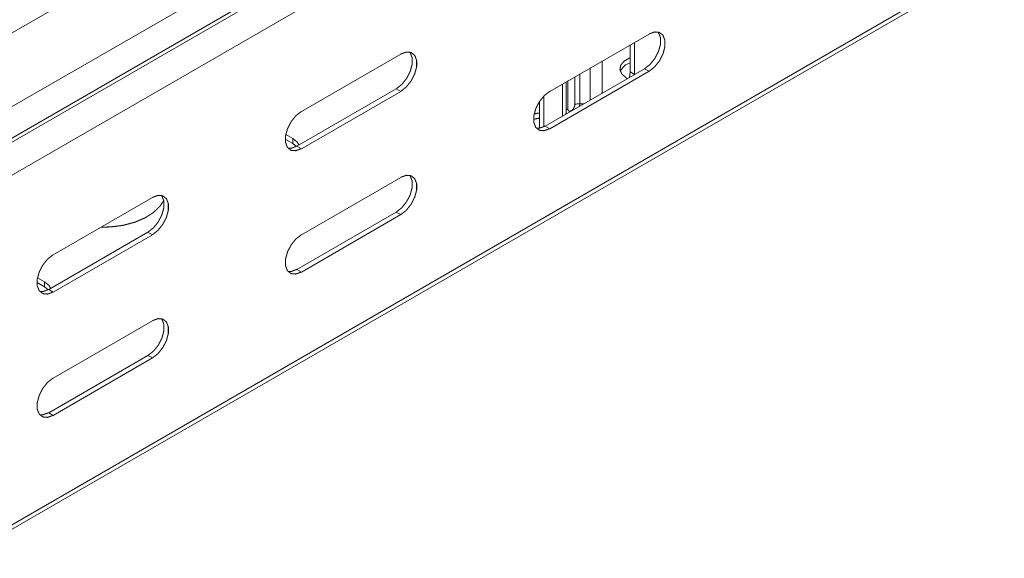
# Model space of a CAD drawing. Header units: millimetres. Extents: x 268 to 1703, y -1326 to 670.
# Tile 2 of 30: x 371 to 511, y -1085 to -1008. Entities that reach past the tile are written whole.
import ezdxf

# ---------------------------------------------------------------- set-up
doc = ezdxf.new("R2010")
doc.units = ezdxf.units.MM
doc.linetypes.add('K5LT32768', pattern=[0])
doc.linetypes.add('K5LT32769', pattern=[0])

msp = doc.modelspace()

# ---------------------------------------------------------------- linework, layer by layer
at = {"color": 7, "linetype": 'K5LT32768', "lineweight": 15}
for p, q in [((545.89, -908.41), (356.39, -1017.81)), ((361.14, -1025.55), (550.65, -916.15)), ((361.27, -1029.96), (550.77, -920.56)), ((361.51, -1030.4), (551.02, -921)), ((362.68, -1034.44), (552.18, -925.05)), ((362.31, -1085.03), (551.81, -975.63)), ((362.68, -1084.2), (552.18, -974.81)), ((446.12, -1018.54), (460.26, -1010.37)), ((457.57, -1011.93), (457.57, -1015.77)), ((458.21, -1011.56), (458.21, -1016.13)), ((410.76, -1021.39), (424.9, -1013.23)), ((453.61, -1018.78), (453.61, -1014.21)), ((459.62, -1015.31), (445.48, -1023.48)), ((460.26, -1015.68), (446.12, -1023.85)), ((457.57, -1015.77), (457.48, -1016.55)), ((460.26, -1015.68), (459.62, -1015.31)), ((448.45, -1021.55), (448.45, -1017.19)), ((457.06, -1016.64), (457.2, -1016.72)), ((424.27, -1018.17), (410.12, -1026.33)), ((424.9, -1018.54), (410.76, -1026.7)), ((424.9, -1018.54), (424.27, -1018.17)), ((445.3, -1023.57), (445.3, -1019.18)), ((444.67, -1023.78), (444.67, -1019.97)), ((448.44, -1021.44), (448.48, -1021.75)), ((446.12, -1023.85), (445.48, -1023.48)), ((409.52, -1025.24), (408.54, -1024.67)), ((409.52, -1025.97), (408.46, -1025.36)), ((409.52, -1025.97), (409.52, -1025.24)), ((410.05, -1026.37), (409.52, -1025.97)), ((410.76, -1026.7), (410.12, -1026.33)), ((410.76, -1038.95), (424.9, -1030.78)), ((375.41, -1041.8), (389.55, -1033.64)), ((424.27, -1035.72), (410.12, -1043.89)), ((424.9, -1036.09), (410.76, -1044.26)), ((424.9, -1036.09), (424.27, -1035.72)), ((388.91, -1038.58), (374.77, -1046.74)), ((389.55, -1038.95), (375.41, -1047.11)), ((389.55, -1038.95), (388.91, -1038.58)), ((410.76, -1044.26), (410.12, -1043.89)), ((374.17, -1046.38), (373.11, -1045.77)), ((374.17, -1045.65), (373.18, -1045.08)), ((374.17, -1046.38), (374.17, -1045.65)), ((374.7, -1046.78), (374.17, -1046.38)), ((375.41, -1047.11), (374.77, -1046.74)), ((375.41, -1059.36), (389.55, -1051.19)), ((388.91, -1056.14), (374.77, -1064.3)), ((389.55, -1056.5), (375.41, -1064.67)), ((389.55, -1056.5), (388.91, -1056.14)), ((375.41, -1064.67), (374.77, -1064.3))]:
    msp.add_line(p, q, dxfattribs=at)
at = {"color": 8, "linetype": 'K5LT32769', "lineweight": 15, "true_color": 0x808080}
for p, q in [((449.69, -1020.45), (449.69, -1016.48)), ((450.42, -1020.3), (450.42, -1016.06)), ((451.88, -1015.21), (451.88, -1019.79)), ((458.2, -1016.14), (457.57, -1015.77)), ((447.92, -1022.07), (447.92, -1017.5)), ((448.7, -1017.05), (448.7, -1021.02)), ((450.37, -1020.65), (450.42, -1020.3))]:
    msp.add_line(p, q, dxfattribs=at)
at = {"color": 7, "linetype": 'K5LT32768', "const_width": 0.15}
for points in [[(461.53, -1010.08), (461.61, -1010.19), (461.89, -1010.89), (461.89, -1011.82), (461.61, -1012.84), (461.1, -1013.84), (460.41, -1014.7), (459.62, -1015.31)], [(460.26, -1010.37), (461.04, -1010.08), (461.74, -1010.14), (462.25, -1010.55), (462.52, -1011.26), (462.52, -1012.18), (462.25, -1013.21), (461.74, -1014.21), (461.04, -1015.07), (460.26, -1015.68)], [(426.18, -1012.94), (426.26, -1013.04), (426.53, -1013.75), (426.53, -1014.67), (426.26, -1015.69), (425.74, -1016.7), (425.05, -1017.56), (424.27, -1018.17)], [(424.9, -1013.23), (425.69, -1012.94), (426.38, -1013), (426.89, -1013.41), (427.17, -1014.12), (427.17, -1015.04), (426.89, -1016.06), (426.38, -1017.06), (425.69, -1017.92), (424.9, -1018.54)], [(457.57, -1013.75), (457.5, -1013.78), (456.7, -1014.24), (456.22, -1014.83), (456.12, -1015.48), (456.42, -1016.11), (457.06, -1016.64)], [(446.12, -1023.85), (445.33, -1024.14), (444.64, -1024.08), (444.13, -1023.67), (443.85, -1022.96), (443.85, -1022.04), (444.13, -1021.01), (444.64, -1020.01), (445.33, -1019.15), (446.12, -1018.54)], [(448.7, -1021.02), (448.73, -1021.22), (448.84, -1021.34), (449, -1021.37), (449.19, -1021.3), (449.38, -1021.15), (449.54, -1020.93), (449.65, -1020.69), (449.69, -1020.45)], [(410.76, -1026.7), (409.97, -1026.99), (409.28, -1026.93), (408.77, -1026.52), (408.5, -1025.81), (408.5, -1024.89), (408.77, -1023.87), (409.28, -1022.87), (409.97, -1022.01), (410.76, -1021.39)], [(444.67, -1021.63), (444.38, -1021.66), (443.9, -1021.76)], [(444.67, -1022.36), (444.38, -1022.4), (443.82, -1022.52)], [(445.48, -1023.48), (444.69, -1023.77), (444.2, -1023.77)], [(410.12, -1026.33), (409.34, -1026.63), (408.85, -1026.62)], [(410.4, -1026.17), (410.17, -1025.77), (409.52, -1025.24)], [(426.18, -1030.49), (426.26, -1030.6), (426.53, -1031.3), (426.53, -1032.23), (426.26, -1033.25), (425.74, -1034.25), (425.05, -1035.11), (424.27, -1035.72)], [(424.9, -1030.78), (425.69, -1030.49), (426.38, -1030.55), (426.89, -1030.96), (427.17, -1031.67), (427.17, -1032.59), (426.89, -1033.62), (426.38, -1034.62), (425.69, -1035.48), (424.9, -1036.09)], [(390.82, -1033.35), (390.9, -1033.45), (391.17, -1034.16), (391.17, -1035.08), (390.9, -1036.1), (390.39, -1037.11), (389.7, -1037.97), (388.91, -1038.58)], [(389.55, -1033.64), (390.33, -1033.35), (391.02, -1033.41), (391.54, -1033.82), (391.81, -1034.53), (391.81, -1035.45), (391.54, -1036.47), (391.02, -1037.47), (390.33, -1038.33), (389.55, -1038.95)], [(382.2, -1037.88), (383.61, -1037.84), (385.39, -1037.61), (387.04, -1037.17), (388.51, -1036.54), (389.73, -1035.76), (390.65, -1034.86), (391.16, -1034.06)], [(410.76, -1044.26), (409.97, -1044.55), (409.28, -1044.49), (408.77, -1044.08), (408.5, -1043.37), (408.5, -1042.45), (408.77, -1041.42), (409.28, -1040.42), (409.97, -1039.56), (410.76, -1038.95)], [(375.41, -1047.11), (374.62, -1047.4), (373.93, -1047.34), (373.42, -1046.93), (373.14, -1046.22), (373.14, -1045.3), (373.42, -1044.28), (373.93, -1043.28), (374.62, -1042.42), (375.41, -1041.8)], [(410.12, -1043.89), (409.34, -1044.18), (408.85, -1044.18)], [(375.05, -1046.58), (374.82, -1046.18), (374.17, -1045.65)], [(374.77, -1046.74), (373.98, -1047.04), (373.49, -1047.03)], [(390.82, -1050.9), (390.9, -1051.01), (391.17, -1051.71), (391.17, -1052.64), (390.9, -1053.66), (390.39, -1054.66), (389.7, -1055.52), (388.91, -1056.14)], [(389.55, -1051.19), (390.33, -1050.9), (391.02, -1050.96), (391.54, -1051.37), (391.81, -1052.08), (391.81, -1053), (391.54, -1054.03), (391.02, -1055.03), (390.33, -1055.89), (389.55, -1056.5)], [(375.41, -1064.67), (374.62, -1064.96), (373.93, -1064.9), (373.42, -1064.49), (373.14, -1063.78), (373.14, -1062.86), (373.42, -1061.83), (373.93, -1060.83), (374.62, -1059.97), (375.41, -1059.36)], [(374.77, -1064.3), (373.98, -1064.59), (373.49, -1064.59)]]:
    msp.add_lwpolyline(points, dxfattribs=at)
at = {"color": 7, "linetype": 'K5LT32768', "lineweight": 15}
for centre, radius, start, end in [((458.22, -1016.65), 2.27, 106.6687, 154.5847), ((450.31, -1021.63), 1.34, 85.3843, 117.7375)]:
    msp.add_arc(centre, radius, start, end, dxfattribs=at)
at = {"color": 8, "linetype": 'K5LT32769', "lineweight": 15, "true_color": 0x808080}
for centre, radius, start, end in [((450.61, -1017.23), 3.08, 266.5016, 277.9959), ((447.82, -1021.55), 0.629, 336.6146, 359.7733), ((448.92, -1021.47), 0.507, 116.3882, 159.9754)]:
    msp.add_arc(centre, radius, start, end, dxfattribs=at)

doc.saveas('drawing.dxf')
